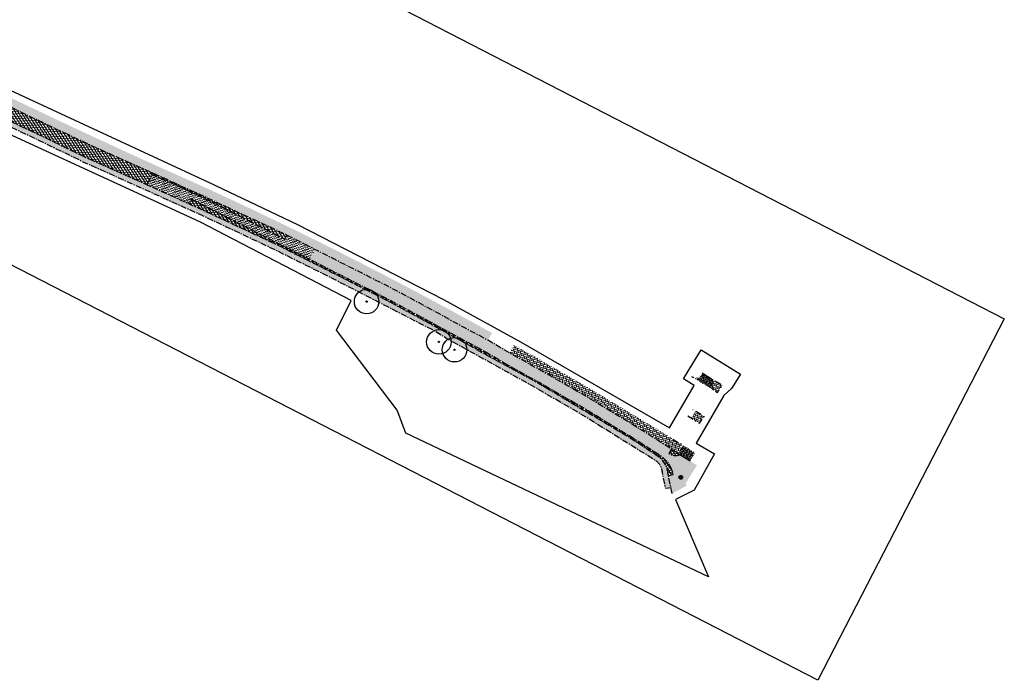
# Model space of a CAD drawing. Header units: metres. Extents: x 152057 to 155740, y 463538 to 465228.
# Tile 62 of 65: x 153891 to 154132, y 463653 to 463814. Entities that reach past the tile are written whole.
import ezdxf

# ---------------------------------------------------------------- set-up
doc = ezdxf.new("R2010")
doc.units = ezdxf.units.M
doc.linetypes.add('CENTER__G5', pattern=[2.4, 1.5, -0.3, 0.3, -0.3])
doc.linetypes.add('DASHDOT__G5', pattern=[3, 1.5, -0.75, 0, -0.75])
doc.layers.add('-DR-alg-kader', color=3, linetype='Continuous', plot=False)
for name, color, linetype in [('-DR-alg-projectgrens 1-500', 3, 'PROJECTGRENS_1-500'), ('-DR-v-gr-boom', 10, 'Continuous'), ('-DR-v-rio-inspectieput opnieuw stellen', 1, 'Continuous'), ('-DR-v-vh-asfalt zagen', 10, 'CENTER__G5'), ('-DR-v-vh-band 10x20', 5, 'CENTER__G5'), ('-DR-v-vh-band 10x20 gazon', 4, 'CENTER__G5'), ('-DR-v-vh-band 13-15x25', 5, 'DASHDOT__G5'), ('-DR-v-vh-scheiding verhardingen', 1, 'Continuous')]:
    doc.layers.add(name, color=color, linetype=linetype)
for name, color, linetype, lineweight in [('-DR-v-gr-begroeiing', 84, 'Continuous', 9), ('-DR-v-vh-arc-asfalt frezen', 252, 'Continuous', 9), ('-DR-v-vh-arc-asfalt opbreken', 252, 'Continuous', 9), ('-DR-v-vh-arc-BSS keiformaat', 252, 'Continuous', 9), ('-DR-v-vh-arc-tegels', 252, 'Continuous', 9)]:
    doc.layers.add(name, color=color, linetype=linetype, lineweight=lineweight)
doc.styles.add('18_200', font='romans.shx', dxfattribs={"width": 0.8, "height": 0.36})
doc.linetypes.add('PROJECTGRENS_1-500', pattern='A,0.8,-0.32,[133,ltypeshp.shx,S=0.32,R=0,X=-0.32,Y=0],-0.32,3.18', length=4.62)
pattern_1 = [(17.73883348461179, (153265.3658600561, 463978.6637175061), (-0.1451032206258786, 0.4536067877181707), []), (107.7388334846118, (153265.3658600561, 463978.6637175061), (-0.7438132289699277, 0.7621103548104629), [1.190625, -0.714375])]
pattern_2 = [(122.7388334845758, (502880.5632600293, 805672.0225700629), (-0.504686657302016, -0.324486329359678), []), (182.7388334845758, (502880.5632600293, 805672.0225700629), (0.02867007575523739, -0.599314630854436), [])]
pattern_3 = [(332.7388334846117, (153265.3658600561, 463978.6637175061), (0.5261621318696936, 0.1683127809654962), [0.390625, -0.390625]), (62.73883348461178, (153265.7130975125, 463978.4847928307), (-0.1683127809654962, 0.5261621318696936), [0.3906249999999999, -0.3906249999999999])]
pattern_4 = [(107.7388334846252, (154019.3482977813, 463687.4405745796), (-0.4716916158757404, 0.4324724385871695), [0.7937500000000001, -0.15875, 0, -0.15875])]
pattern_5 = [(17.73883348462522, (154019.3482977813, 463687.4405745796), (-0.1451032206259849, 0.4536067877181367), []), (107.7388334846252, (154019.3482977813, 463687.4405745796), (-0.7438132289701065, 0.7621103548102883), [1.190625, -0.714375])]

# ---------------------------------------------------------------- blocks, each defined once
blk = doc.blocks.new('*U45')
at = {"ltscale": 0.1}
h = blk.add_hatch(color=256, dxfattribs=at)
edge = h.paths.add_edge_path()
edge.add_arc((-0.001990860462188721, 0.003386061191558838), 0.15, 0, 360)
blk.add_circle((-0.001990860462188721, 0.003386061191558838), 3)
blk.add_circle((-0.001990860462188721, 0.003386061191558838), 0.15, dxfattribs=at)
blk = doc.blocks.new('put')
at = {"color": 0, "ltscale": 0.5}
for p, q in [((-0.3002420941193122, 0.000272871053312), (-0.0004896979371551, 4.450557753e-07)), ((-0.2989377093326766, 0.0277036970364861), (-0.0278967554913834, 0.0274573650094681)), ((-0.2950869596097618, 0.0551322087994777), (-0.0553038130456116, 0.0549142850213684)), ((-0.2885885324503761, 0.0825583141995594), (-0.0827108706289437, 0.0823712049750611)), ((-0.2792582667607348, 0.1099818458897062), (-0.1101179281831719, 0.1098281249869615)), ((-0.2667998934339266, 0.1374025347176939), (-0.1375249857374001, 0.1372850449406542)), ((-0.2667998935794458, 0.1374025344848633), (-0.1375240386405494, 0.1372850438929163)), ((-0.2507483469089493, 0.1648199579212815), (-0.1649320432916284, 0.1647419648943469)), ((-0.2303546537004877, 0.1922334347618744), (-0.1923391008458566, 0.1921988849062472)), ((0, 0), (0.2997574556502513, -0.0002724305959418)), ((0.0274569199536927, 0.0274070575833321), (0.2985029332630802, 0.0271607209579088)), ((0.0549138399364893, 0.0548141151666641), (0.2947020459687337, 0.0545961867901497)), ((0.08237075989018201, 0.0822211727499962), (0.2882534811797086, 0.0820340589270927)), ((0.1098276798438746, 0.1096282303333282), (0.2789730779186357, 0.1094745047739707)), ((0.1372887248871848, 0.1370352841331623), (0.2665645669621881, 0.1369177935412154)), ((0.1647415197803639, 0.1644423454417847), (0.2505628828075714, 0.1643643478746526)), ((0.1921984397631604, 0.1918494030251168), (0.2302190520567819, 0.1918148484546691)), ((-0.2990328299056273, -0.0271602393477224), (-0.0274569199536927, -0.0274070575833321)), ((-0.2952783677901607, -0.0545956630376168), (-0.0549138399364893, -0.0548141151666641)), ((-0.2888787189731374, -0.0820334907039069), (-0.08237075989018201, -0.0822211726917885)), ((-0.2796514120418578, -0.1094738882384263), (-0.1098276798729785, -0.1096282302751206)), ((-0.2673025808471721, -0.136917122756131), (-0.1372845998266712, -0.1370352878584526)), ((-0.2513709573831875, -0.1643636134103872), (-0.1647415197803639, -0.1644423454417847)), ((-0.231114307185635, -0.1918140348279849), (-0.1921984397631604, -0.1918494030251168)), ((0.0269173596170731, -0.0274564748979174), (0.2984983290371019, -0.0277032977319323)), ((0.0543244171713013, -0.0549133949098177), (0.2946940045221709, -0.0551318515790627)), ((0.0817314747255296, -0.0823703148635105), (0.288244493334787, -0.0825580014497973)), ((0.1091385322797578, -0.1098272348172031), (0.2789673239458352, -0.1099815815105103)), ((0.1365455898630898, -0.1372841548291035), (0.266568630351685, -0.1374023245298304)), ((0.1639526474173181, -0.1647410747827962), (0.2505871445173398, -0.1648198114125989)), ((0.1913597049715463, -0.1921979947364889), (0.2302806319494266, -0.192233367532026))]:
    blk.add_line(p, q, dxfattribs=at)
at = {"ltscale": 0.5}
for p, q in [((0.2120822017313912, 0.2116929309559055), (-0.212567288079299, -0.2121853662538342)), ((-0.2121816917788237, 0.2120785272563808), (0.2116966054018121, -0.2125709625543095))]:
    blk.add_line(p, q, dxfattribs=at)
blk.add_ellipse((-0.0002425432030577, -0.0002462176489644), major_axis=(-0.2121320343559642, 0.2121320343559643), ratio=0.9999999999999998, start_param=3.926990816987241, end_param=10.21017612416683, dxfattribs=at)
at = {"style": '18_200', "width": 0.8}
blk.add_attdef('HOOGTE', (0.402437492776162, 0.2611308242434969), '', height=0.25, dxfattribs=at)

msp = doc.modelspace()

# ---------------------------------------------------------------- hatches: boundary and pattern name
at = {"layer": '-DR-v-gr-begroeiing'}
h = msp.add_hatch(dxfattribs=at)
h.set_pattern_fill('ANSI38', color=256, scale=0.15)
h.set_pattern_definition(pattern_1)
edge = h.paths.add_edge_path()
edge.add_arc((153522.0064837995, 462868.5205823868), 995.3375045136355, 60.83959183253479, 62.2688015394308)
edge.add_arc((153525.1804419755, 462875.7766724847), 987.4380897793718, 62.23589951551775, 64.55845480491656)
edge.add_arc((153596.7612274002, 463028.3771237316), 818.8863357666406, 64.4943317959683, 65.87335874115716)
edge.add_arc((154378.5777743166, 464785.5629325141), 1104.380604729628, 245.0470818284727, 246.1191638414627, ccw=False)
edge.add_arc((154460.1426651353, 464975.4815451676), 1310.995795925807, 244.41627875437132, 245.3167545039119, ccw=False)
edge.add_line((153894.016, 463793.022), (153876.1946823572, 463801.4367238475))
edge.add_line((153876.1946823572, 463801.4367238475), (153875.5658420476, 463801.692357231))
edge.add_line((153875.5658420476, 463801.692357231), (153875.4429689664, 463801.639955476))
edge.add_line((153875.4429689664, 463801.639955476), (153874.5740018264, 463799.6770913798))
edge.add_line((153874.5740018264, 463799.6770913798), (153876.0997719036, 463799.1508419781))
edge.add_line((153876.0997719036, 463799.1508419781), (153879.6962608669, 463797.7567762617))
edge.add_line((153879.6962608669, 463797.7567762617), (153885.549250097, 463794.9684466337))
edge.add_line((153885.549250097, 463794.9684466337), (153898.2999141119, 463788.8536077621))
edge.add_line((153898.2999141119, 463788.8536077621), (153908.7171688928, 463783.9384312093))
edge.add_line((153908.7171688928, 463783.9384312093), (153915.3021776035, 463780.9353393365))
edge.add_line((153915.3021776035, 463780.9353393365), (153925.2091642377, 463776.5233452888))
edge.add_line((153925.2091642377, 463776.5233452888), (153937.8787286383, 463770.7476321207))
edge.add_line((153937.8787286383, 463770.7476321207), (153956.5285982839, 463762.0548284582))
edge.add_line((153956.5285982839, 463762.0548284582), (153968.8975289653, 463755.7653382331))
edge.add_line((153968.8975289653, 463755.7653382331), (153982.2135173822, 463749.0173305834))
edge.add_line((153982.2135173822, 463749.0173305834), (153994.0690850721, 463742.6524151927))
edge.add_line((153994.0690850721, 463742.6524151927), (153997.8310410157, 463740.5504398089))
edge.add_line((153997.8310410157, 463740.5504398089), (154006.0875237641, 463736.1231361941))
edge.add_line((154006.0875237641, 463736.1231361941), (154006.991, 463737.708))
h = msp.add_hatch(dxfattribs=at)
h.set_pattern_fill('ANSI38', color=256, scale=0.15)
h.set_pattern_definition(pattern_1)
edge = h.paths.add_edge_path()
edge.add_arc((153594.8600587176, 462987.5003382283), 855.9520341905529, 59.03427214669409, 60.7693341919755)
edge.add_line((154012.8443713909, 463734.4561596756), (154012.3587367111, 463734.6627898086))
edge.add_line((154012.3587367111, 463734.6627898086), (154011.4267665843, 463732.9761264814))
edge.add_line((154011.4267665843, 463732.9761264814), (154011.4296636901, 463732.9744152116))
edge.add_line((154011.4296636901, 463732.9744152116), (154019.9856087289, 463728.1920048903))
edge.add_line((154019.9856087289, 463728.1920048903), (154030.6537645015, 463722.0631919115))
edge.add_line((154030.6537645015, 463722.0631919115), (154042.4734418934, 463714.8799570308))
edge.add_line((154042.4734418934, 463714.8799570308), (154050.1897797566, 463709.9938434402))
edge.add_line((154050.1897797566, 463709.9938434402), (154052.3976624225, 463708.5295901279))
edge.add_line((154052.3976624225, 463708.5295901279), (154053.5334520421, 463710.3855945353))
edge.add_line((154053.5334520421, 463710.3855945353), (154035.2690000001, 463721.458))
h = msp.add_hatch(dxfattribs=at)
h.set_pattern_fill('ANSI38', color=256, scale=0.15)
h.set_pattern_definition(pattern_5)
edge = h.paths.add_edge_path()
edge.add_arc((154063.3181224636, 463725.4000997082), 2.578311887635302, 158.4122132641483, 242.1270833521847)
edge.add_line((154062.1127306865, 463723.1209062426), (154063.2669999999, 463724.9889999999))
edge.add_line((154063.2669999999, 463724.9889999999), (154060.9206664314, 463726.3487285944))
h = msp.add_hatch(dxfattribs=at)
h.set_pattern_fill('ANSI38', color=256, scale=0.15)
h.set_pattern_definition(pattern_5)
h.paths.add_polyline_path([(154055.7308865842, 463716.9260575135), (154056.7776055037, 463718.5834170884), (154058.8240000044, 463717.2909999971), (154057.758, 463715.659)])
at = {"layer": '-DR-v-vh-arc-asfalt frezen'}
h = msp.add_hatch(dxfattribs=at)
h.set_pattern_fill('AVH-ASFALT_FREESVAK', color=256, scale=0.25, pattern_type=2)
h.set_pattern_definition(pattern_3)
edge = h.paths.add_edge_path()
edge.add_line((153923.7405072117, 463776.5423128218), (153922.5948015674, 463773.966899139))
edge.add_line((153922.5948015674, 463773.966899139), (153923.0349999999, 463773.7689999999))
edge.add_line((153923.0349999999, 463773.7689999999), (153932.9580940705, 463769.2569107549))
edge.add_line((153932.9580940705, 463769.2569107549), (153934.1491922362, 463771.8673300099))
edge.add_arc((153559.3833897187, 462950.5279181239), 902.7999979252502, 65.4734425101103, 66.01749975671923)
edge.add_line((153926.3333114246, 463775.3888707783), (153923.7405072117, 463776.5423128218))
h = msp.add_hatch(dxfattribs=at)
h.set_pattern_fill('AVH-ASFALT_FREESVAK', color=256, scale=0.25, pattern_type=2)
h.set_pattern_definition(pattern_3)
edge = h.paths.add_edge_path()
edge.add_line((153963.6801826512, 463758.1939406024), (153956.808977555, 463761.6878867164))
edge.add_line((153956.808977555, 463761.6878867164), (153956.2721302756, 463760.6357650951))
edge.add_line((153956.2721302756, 463760.6357650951), (153936.2289477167, 463770.8628413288))
edge.add_arc((153912.2311213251, 463723.8315291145), 52.80000000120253, 62.96695623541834, 65.47344251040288)
edge.add_line((153934.1491922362, 463771.8673300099), (153933.4850082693, 463770.4116996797))
edge.add_arc((153912.231121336, 463723.8315291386), 51.1999999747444, 62.966956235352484, 65.47344251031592, ccw=False)
edge.add_line((153935.5017408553, 463769.4376500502), (153962.4013278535, 463755.7120789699))
edge.add_line((153962.4013278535, 463755.7120789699), (153963.6801826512, 463758.1939406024))
h = msp.add_hatch(dxfattribs=at)
h.set_pattern_fill('AVH-ASFALT_FREESVAK', color=256, scale=0.25, pattern_type=2)
h.set_pattern_definition(pattern_3)
edge = h.paths.add_edge_path()
edge.add_arc((154051.9664111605, 463710.9501598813), 3.19999999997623, 237.092415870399, 288.6718415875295)
edge.add_line((154052.9908829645, 463707.9185831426), (154055.448, 463706.399))
edge.add_line((154055.448, 463706.399), (154057.114, 463705.361))
edge.add_line((154057.114, 463705.361), (154054.37, 463700.928))
edge.add_line((154054.37, 463700.928), (154054.619, 463700.367))
edge.add_line((154054.619, 463700.367), (154051.1, 463698.431))
edge.add_line((154051.1, 463698.431), (154050.1417916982, 463702.8591927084))
edge.add_line((154050.1417916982, 463702.8591927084), (154051.3167180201, 463703.1032175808))
edge.add_arc((154044.2671600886, 463701.6390683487), 7.200000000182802, 11.73316422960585, 57.09241587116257)
edge.add_line((154048.1788162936, 463707.6838136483), (154042.6376570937, 463711.2695908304))
edge.add_line((154042.6376570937, 463711.2695908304), (154029.1272969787, 463719.4803132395))
edge.add_line((154029.1272969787, 463719.4803132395), (154018.5064777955, 463725.5819315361))
edge.add_line((154018.5064777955, 463725.5819315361), (154009.934708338, 463730.3731870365))
edge.add_line((154009.934708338, 463730.3731870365), (154004.73979826, 463733.4417295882))
edge.add_line((154004.73979826, 463733.4417295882), (153996.3904257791, 463737.9188426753))
edge.add_line((153996.3904257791, 463737.9188426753), (153992.627808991, 463740.0211873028))
edge.add_line((153992.627808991, 463740.0211873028), (153980.8257566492, 463746.3573718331))
edge.add_line((153980.8257566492, 463746.3573718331), (153967.5404053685, 463753.0898538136))
edge.add_line((153967.5404053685, 463753.0898538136), (153962.4013278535, 463755.7120789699))
edge.add_line((153962.4013278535, 463755.7120789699), (153963.6801826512, 463758.1939406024))
edge.add_line((153963.6801826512, 463758.1939406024), (153968.807, 463755.5869999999))
edge.add_line((153968.807, 463755.5869999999), (153982.121, 463748.84))
edge.add_line((153982.121, 463748.84), (153993.973, 463742.477))
edge.add_line((153993.973, 463742.477), (153997.735, 463740.375))
edge.add_line((153997.735, 463740.375), (154006.114, 463735.882))
edge.add_line((154006.114, 463735.882), (154011.33, 463732.801))
edge.add_line((154011.33, 463732.801), (154019.887, 463728.018))
edge.add_line((154019.887, 463728.018), (154030.552, 463721.8909999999))
edge.add_line((154030.552, 463721.8909999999), (154042.368, 463714.71))
edge.add_line((154042.368, 463714.71), (154050.081, 463709.8259999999))
edge.add_line((154050.081, 463709.8259999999), (154050.8912280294, 463709.2886620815))
edge.add_line((154050.8912280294, 463709.2886620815), (154050.2278972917, 463708.2636064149))
at = {"layer": '-DR-v-vh-arc-asfalt opbreken'}
h = msp.add_hatch(dxfattribs=at)
h.set_pattern_fill('AVH-ASFALT_LAAG1-D', color=256, scale=20, angle=-270, pattern_type=2)
h.set_pattern_definition(pattern_2)
edge = h.paths.add_edge_path()
edge.add_line((153923.8950245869, 463776.8896499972), (153915.2199999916, 463780.7530000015))
edge.add_line((153915.2199999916, 463780.7530000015), (153908.6329999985, 463783.7570000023))
edge.add_line((153908.6329999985, 463783.7570000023), (153898.2139999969, 463788.6730000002))
edge.add_line((153898.2139999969, 463788.6730000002), (153885.4629999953, 463794.7879999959))
edge.add_line((153885.4629999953, 463794.7879999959), (153879.6169999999, 463797.5730000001))
edge.add_line((153879.6169999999, 463797.5730000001), (153876.0310000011, 463798.963))
edge.add_line((153876.0310000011, 463798.963), (153874.3030000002, 463799.5589999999))
edge.add_line((153874.3030000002, 463799.5589999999), (153871.4135590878, 463800.935270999))
edge.add_line((153871.4135590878, 463800.935270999), (153871.791711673, 463800.3899240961))
edge.add_line((153871.791711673, 463800.3899240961), (153871.12875212, 463798.853884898))
edge.add_line((153871.12875212, 463798.853884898), (153870.3201222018, 463799.2028922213))
edge.add_arc((153866.6744408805, 463790.756058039), 9.200000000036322, 66.65481389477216, 89.37173750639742)
edge.add_line((153866.7753191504, 463799.9555049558), (153866.2878103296, 463799.9608508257))
edge.add_arc((153866.3843025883, 463808.7603217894), 8.79999999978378, 240.6161553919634, 269.3717375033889, ccw=False)
edge.add_line((153862.0665114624, 463801.0924224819), (153863.6617447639, 463803.1344726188))
edge.add_arc((153866.3843025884, 463808.760321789), 6.249999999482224, 244.1759321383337, 269.3717375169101)
edge.add_line((153866.3157711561, 463802.5106975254), (153866.8367413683, 463802.5049847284))
edge.add_arc((153866.8586714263, 463804.5048644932), 2.000000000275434, 269.3717375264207, 333.8409699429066)
edge.add_line((153868.6538191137, 463803.623136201), (153869.1075317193, 463804.5468687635))
edge.add_arc((153868.6587447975, 463804.7673008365), 0.49999999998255, 333.8409699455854, 435.6454358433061)
edge.add_arc((153866.7964777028, 463797.4902971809), 8.011512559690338, 75.64543585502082, 76.73324408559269)
edge.add_arc((153868.564568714, 463805.0372063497), 0.2604957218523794, -66.12558628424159, 74.3134736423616, ccw=False)
edge.add_arc((153865.1530941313, 463808.72147072), 5.268244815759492, 251.5681218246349, 311.8795537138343, ccw=False)
edge.add_line((153863.4873966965, 463803.7234855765), (153861.4722653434, 463801.1439260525))
edge.add_line((153861.4722653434, 463801.1439260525), (153863.794, 463799.967))
edge.add_line((153863.794, 463799.967), (153866.467, 463799.201))
edge.add_line((153866.467, 463799.201), (153868.983, 463798.473))
edge.add_line((153868.983, 463798.473), (153873.742, 463796.4190000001))
edge.add_line((153873.742, 463796.4190000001), (153878.4500000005, 463794.7109999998))
edge.add_line((153878.4500000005, 463794.7109999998), (153884.4340000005, 463791.6879999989))
edge.add_line((153884.4340000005, 463791.6879999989), (153896.692000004, 463785.9859999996))
edge.add_line((153896.692000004, 463785.9859999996), (153907.243000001, 463780.8109999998))
edge.add_line((153907.243000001, 463780.8109999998), (153913.4280000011, 463778.0879999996))
edge.add_line((153913.4280000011, 463778.0879999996), (153922.5948015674, 463773.9668991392))
edge.add_line((153922.5948015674, 463773.9668991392), (153923.8950245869, 463776.8896499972))
h = msp.add_hatch(dxfattribs=at)
h.set_pattern_fill('AVH-ASFALT_LAAG1-D', color=256, scale=20, angle=-270, pattern_type=2)
h.set_pattern_definition(pattern_2)
edge = h.paths.add_edge_path()
edge.add_line((153923.895024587, 463776.8896499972), (153923.7405072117, 463776.5423128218))
edge.add_line((153923.7405072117, 463776.5423128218), (153926.3333114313, 463775.3888707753))
edge.add_arc((153559.383388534, 462950.527915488), 902.8000008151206, 65.4734425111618, 66.01749975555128, ccw=False)
edge.add_arc((153912.2311212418, 463723.8315289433), 52.80000019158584, 62.96695623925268, 65.47344250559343, ccw=False)
edge.add_line((153936.2289477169, 463770.8628413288), (153956.2721302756, 463760.6357650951))
edge.add_line((153956.2721302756, 463760.6357650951), (153956.808977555, 463761.6878867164))
edge.add_line((153956.808977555, 463761.6878867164), (153956.441, 463761.875))
edge.add_line((153956.441, 463761.875), (153937.795, 463770.566))
edge.add_line((153937.795, 463770.566), (153925.127, 463776.341))
edge.add_line((153925.127, 463776.341), (153923.895024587, 463776.8896499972))
h = msp.add_hatch(dxfattribs=at)
h.set_pattern_fill('AVH-ASFALT_LAAG1-D', color=256, scale=20, angle=-270, pattern_type=2)
h.set_pattern_definition(pattern_2)
edge = h.paths.add_edge_path()
edge.add_line((154050.1417916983, 463702.8591927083), (154051.3167180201, 463703.1032175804))
edge.add_arc((154044.2671600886, 463701.6390683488), 7.200000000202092, 11.73316422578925, 57.09241587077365)
edge.add_line((154048.1788162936, 463707.6838136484), (154042.6376570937, 463711.2695908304))
edge.add_line((154042.6376570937, 463711.2695908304), (154029.1272969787, 463719.4803132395))
edge.add_line((154029.1272969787, 463719.4803132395), (154018.5064777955, 463725.5819315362))
edge.add_line((154018.5064777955, 463725.5819315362), (154009.934708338, 463730.3731870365))
edge.add_line((154009.934708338, 463730.3731870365), (154004.7397982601, 463733.4417295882))
edge.add_line((154004.7397982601, 463733.4417295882), (153996.3904257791, 463737.9188426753))
edge.add_line((153996.3904257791, 463737.9188426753), (153992.627808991, 463740.0211873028))
edge.add_line((153992.627808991, 463740.0211873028), (153980.8257566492, 463746.3573718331))
edge.add_line((153980.8257566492, 463746.3573718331), (153967.5404053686, 463753.0898538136))
edge.add_line((153967.5404053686, 463753.0898538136), (153935.5017408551, 463769.4376500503))
edge.add_arc((153912.2311213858, 463723.8315292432), 51.19999985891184, 62.96695623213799, 65.47344251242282)
edge.add_line((153933.4850082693, 463770.4116996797), (153932.9580940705, 463769.256910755))
edge.add_line((153932.9580940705, 463769.256910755), (153936.635, 463767.585))
edge.add_line((153936.635, 463767.585), (153954.8040000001, 463759.098))
edge.add_line((153954.8040000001, 463759.098), (153967.746, 463752.552))
edge.add_line((153967.746, 463752.552), (153980.812, 463745.929))
edge.add_line((153980.812, 463745.929), (153992.835, 463739.411))
edge.add_line((153992.835, 463739.411), (153996.316, 463737.53))
edge.add_line((153996.316, 463737.53), (154006.942, 463731.601))
edge.add_line((154006.942, 463731.601), (154018.383, 463725.38))
edge.add_line((154018.383, 463725.38), (154029.1339999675, 463718.9480000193))
edge.add_line((154029.1339999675, 463718.9480000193), (154040.7599999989, 463712.0160000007))
edge.add_line((154040.7599999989, 463712.0160000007), (154047.885, 463707.339))
edge.add_arc((154044.6309955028, 463703.034190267), 5.39628873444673, 5.090517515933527, 52.914375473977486, ccw=False)
edge.add_line((154050.006, 463703.513), (154050.1417916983, 463702.8591927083))
h = msp.add_hatch(dxfattribs=at)
h.set_pattern_fill('AVH-ASFALT_LAAG1-D', color=256, scale=20, angle=-270, pattern_type=2)
h.set_pattern_definition([(122.7388334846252, (154019.3482977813, 463687.4405745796), (-0.5046866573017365, -0.3244863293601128), []), (182.7388334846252, (154019.3482977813, 463687.4405745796), (0.02867007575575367, -0.5993146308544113), [])])
edge = h.paths.add_edge_path()
edge.add_line((154050.8912280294, 463709.2886620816), (154050.2278972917, 463708.2636064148))
edge.add_arc((154051.9664111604, 463710.9501598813), 3.199999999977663, 237.0924158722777, 288.6718415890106)
edge.add_line((154052.9908829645, 463707.9185831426), (154052.4903806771, 463708.2281145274))
edge.add_line((154052.4903806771, 463708.2281145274), (154050.8912280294, 463709.2886620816))
at = {"layer": '-DR-v-vh-arc-BSS keiformaat'}
h = msp.add_hatch(dxfattribs=at)
h.set_pattern_fill('ANSI36', color=256, scale=0.1, angle=-270)
h.set_pattern_definition(pattern_4)
edge = h.paths.add_edge_path()
edge.add_line((154055.8590000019, 463726.9849999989), (154061.4821911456, 463723.51050791))
edge.add_line((154061.4821911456, 463723.51050791), (154061.529597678, 463723.5609570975))
edge.add_arc((154063.2775483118, 463725.4031508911), 2.539489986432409, 158.1394130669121, 226.5036987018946, ccw=False)
edge.add_line((154060.9206664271, 463726.3487285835), (154058.665, 463727.832))
edge.add_line((154058.665, 463727.832), (154058.332, 463727.317))
edge.add_arc((154056.8877541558, 463728.6984562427), 1.998566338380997, 239.01951701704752, 316.27295344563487, ccw=False)
h = msp.add_hatch(dxfattribs=at)
h.set_pattern_fill('ANSI36', color=256, scale=0.1, angle=-270)
h.set_pattern_definition(pattern_4)
h.paths.add_polyline_path([(154055.448, 463706.399), (154056.652, 463708.385), (154053.8433838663, 463710.1402669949), (154052.4903806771, 463708.2281145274)])
at = {"layer": '-DR-v-vh-arc-tegels'}
h = msp.add_hatch(dxfattribs=at)
h.set_pattern_fill('ANSI35', color=256, scale=0.15)
h.set_pattern_definition([(17.73883348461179, (153265.3658600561, 463978.6637175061), (-0.2902064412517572, 0.9072135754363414), []), (17.73883348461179, (153265.9645703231, 463978.3552138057), (-0.2902064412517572, 0.9072135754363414), [1.190625, -0.238125, 0, -0.238125])])
edge = h.paths.add_edge_path()
edge.add_line((154018.383, 463725.38), (154006.942, 463731.601))
edge.add_line((154006.942, 463731.601), (153996.316, 463737.53))
edge.add_line((153996.316, 463737.53), (153992.835, 463739.411))
edge.add_line((153992.835, 463739.411), (153980.812, 463745.929))
edge.add_line((153980.812, 463745.929), (153967.746, 463752.552))
edge.add_line((153967.746, 463752.552), (153954.804, 463759.098))
edge.add_line((153954.804, 463759.098), (153936.635, 463767.585))
edge.add_line((153936.635, 463767.585), (153923.035, 463773.769))
edge.add_line((153923.035, 463773.769), (153913.428, 463778.088))
edge.add_line((153913.428, 463778.088), (153907.243, 463780.8109999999))
edge.add_line((153907.243, 463780.8109999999), (153896.692, 463785.986))
edge.add_line((153896.692, 463785.986), (153884.434, 463791.688))
edge.add_line((153884.434, 463791.688), (153878.45, 463794.711))
edge.add_line((153878.45, 463794.711), (153873.742, 463796.419))
edge.add_line((153873.742, 463796.419), (153873.3272464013, 463795.440251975))
edge.add_line((153873.3272464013, 463795.440251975), (153877.231, 463793.786))
edge.add_line((153877.231, 463793.786), (153884.168, 463790.51))
edge.add_line((153884.168, 463790.51), (153896.14, 463784.8589999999))
edge.add_line((153896.14, 463784.8589999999), (153907.03, 463779.563))
edge.add_line((153907.03, 463779.563), (153922.3755746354, 463772.6510953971))
edge.add_line((153922.3755746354, 463772.6510953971), (153936.0710934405, 463766.4641478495))
edge.add_line((153936.0710934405, 463766.4641478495), (153954.07, 463757.987))
edge.add_line((153954.07, 463757.987), (153967.349, 463751.3799999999))
edge.add_line((153967.349, 463751.3799999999), (153980.064, 463744.821))
edge.add_line((153980.064, 463744.821), (153993.074, 463738.167))
edge.add_line((153993.074, 463738.167), (153995.933, 463736.328))
edge.add_line((153995.933, 463736.328), (154005.063, 463731.3039999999))
edge.add_line((154005.063, 463731.3039999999), (154007.803, 463729.794))
edge.add_line((154007.803, 463729.794), (154017.515, 463724.382))
edge.add_line((154017.515, 463724.382), (154028.575, 463717.976))
edge.add_line((154028.575, 463717.976), (154039.912, 463710.9189999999))
edge.add_line((154039.912, 463710.9189999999), (154047.211, 463706.3689999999))
edge.add_arc((154044.7603975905, 463703.3267065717), 3.90653317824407, 2.219523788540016, 51.14815574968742, ccw=False)
edge.add_line((154048.664, 463703.478), (154049.484, 463699.67))
edge.add_line((154049.484, 463699.67), (154050.7776494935, 463699.7976766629))
edge.add_line((154050.7776494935, 463699.7976766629), (154050.006, 463703.513))
edge.add_arc((154044.6309955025, 463703.0341902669), 5.396288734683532, 5.09051751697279, 52.91437547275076)
edge.add_line((154047.885, 463707.339), (154040.76, 463712.0159999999))
edge.add_line((154040.76, 463712.0159999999), (154029.134, 463718.9479999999))
edge.add_line((154029.134, 463718.9479999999), (154018.383, 463725.38))

# ---------------------------------------------------------------- linework, layer by layer
at = {"layer": '-DR-alg-kader'}
msp.add_lwpolyline([(154086.7099577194, 463652.7304276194), (153660.4690444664, 463872.3640404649), (153706.0447368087, 463960.8123634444), (154132.2856500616, 463741.1787505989)], close=True, dxfattribs=at)
at = {"layer": '-DR-alg-projectgrens 1-500', "flags": 128}
msp.add_lwpolyline([(152877.706645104, 464076.4434349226), (152906.2492034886, 464079.6061360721), (152930.6803876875, 464081.6383140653), (152941.2223367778, 464082.4338940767), (152942.7717158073, 464081.1764585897), (152971.7402047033, 464083.3286589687, 0.342855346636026), (152979.3888824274, 464090.2392996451), (152980.9862359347, 464099.249747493), (152988.4203223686, 464097.9318480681), (152987.9335306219, 464095.1859238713), (153019.5858828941, 464091.8286668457, -0.1186970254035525), (153016.4517935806, 464101.6404958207), (153016.1864530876, 464105.27444543), (153022.9304224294, 464105.7048167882), (153023.1912559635, 464102.1325918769, 0.1004424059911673), (153024.8265199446, 464096.2944404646), (153028.2077944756, 464091.4587020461, 0.09518826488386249), (153031.4830929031, 464088.2777545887), (153034.398681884, 464086.3634635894, 0.1236645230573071), (153043.1873450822, 464083.3049202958), (153077.7593281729, 464080.22609248), (153090.0325303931, 464077.3256021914), (153105.7370416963, 464074.2000628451), (153139.0722904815, 464069.1884082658), (153190.9938920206, 464059.082407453), (153197.3451861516, 464057.6405184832), (153196.935937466, 464056.375341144), (153233.2128316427, 464046.6791584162), (153241.6129573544, 464046.3341116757, -0.02169002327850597), (153245.7174522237, 464045.9867576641), (153246.0514625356, 464047.2560449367), (153260.8720105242, 464043.3651558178), (153260.6278963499, 464042.5467247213), (153270.7480441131, 464039.8724752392), (153281.1154799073, 464037.089652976), (153287.2631329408, 464035.6056678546), (153334.587966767, 464023.4818034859), (153336.6676094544, 464022.9112940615), (153337.8094259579, 464022.622876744), (153349.261336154, 464019.7053329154), (153359.9169936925, 464016.8094259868), (153371.2663868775, 464013.9233603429), (153434.6802902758, 463997.3555882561), (153441.0296959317, 464001.1331168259), (153452.4133553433, 463998.1484649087), (153454.7727597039, 463994.1826933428), (153454.2648992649, 463992.2388343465), (153484.5439267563, 463984.328013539), (153488.726740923, 463994.719630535), (153490.1799528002, 463998.1692355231), (153498.752318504, 464019.3320714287), (153506.3087806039, 464025.1224937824), (153511.0612408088, 464018.9205652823), (153507.5063160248, 464016.1964709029, 0.1338115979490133), (153504.1015077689, 464011.7261107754), (153497.4015256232, 463995.1856798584), (153495.9516377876, 463991.7439654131), (153493.7930224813, 463986.3811874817), (153495.9279796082, 463985.5677231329), (153494.6368078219, 463982.8456030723), (153500.4811823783, 463981.0118616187), (153504.701397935, 463990.3997949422), (153505.7593740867, 463990.095255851, -0.02807528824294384), (153506.9405326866, 463993.6305538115), (153511.4484990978, 464004.9637278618, 0.04528067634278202), (153515.3915965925, 464018.2704507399), (153521.7582144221, 464017.1274433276, -0.03401614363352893), (153518.8054064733, 464006.2052663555), (153517.3241729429, 464001.6793986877), (153512.7675004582, 463990.2237759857, 0.08949013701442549), (153511.0030748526, 463981.5229611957), (153510.8992966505, 463976.7126222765, 0.3436135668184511), (153511.1931006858, 463976.3183236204), (153557.1466330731, 463963.6759350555), (153587.9108573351, 463955.4175184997, -0.02128425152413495), (153693.7068401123, 463922.1312519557), (153723.3956488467, 463910.984381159), (153733.0827201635, 463907.309457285), (153743.4536273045, 463903.3298182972), (153750.0465522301, 463900.6119022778), (153754.820777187, 463898.6850581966), (153787.293033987, 463885.9911118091), (153839.5472973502, 463866.643375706), (153847.2165598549, 463865.1235938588), (153850.4942581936, 463866.2110339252), (153852.7758944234, 463867.9720395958), (153869.0712926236, 463894.4618309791), (153870.0799455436, 463899.95915637), (153913.6994950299, 463968.6658241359), (153911.4347349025, 463970.0564111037), (153914.6492963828, 463976.0066248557), (153916.8148530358, 463974.7900178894), (153920.975698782, 463981.2601311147), (153924.3782062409, 463979.0720227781), (153925.7051368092, 463979.3876664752), (153934.5741645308, 463993.586082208, -0.05165973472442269), (153949.3245574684, 464012.5300883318), (153950.4060801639, 464013.657104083, 0.01713651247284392), (153954.9099980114, 464018.6844865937), (153969.5425337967, 464036.1891904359), (153988.9116103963, 464059.5998258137, 0.3942505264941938), (153988.748262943, 464062.3246491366), (153986.0868916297, 464064.8533421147), (153992.7673758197, 464072.1718463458), (153999.5132165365, 464064.3445200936), (154000.4380710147, 464063.0968706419, -0.2499709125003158), (154001.5481921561, 464055.6505270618), (154000.863308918, 464053.7260877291), (153998.8320164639, 464051.0274402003), (153995.0853275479, 464053.8531911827), (153976.0163904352, 464030.8053225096), (153961.3701947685, 464013.2842775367, -0.01713651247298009), (153956.4812719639, 464007.8271431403), (153955.3997492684, 464006.7001273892, 0.05165973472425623), (153941.7154362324, 463989.1252932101), (153935.6346665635, 463979.3905964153), (153937.9515505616, 463977.9543338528), (153927.4705225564, 463961.0470310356), (153927.3018664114, 463957.0661684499), (153926.1305132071, 463952.9867512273), (153904.6968039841, 463925.181218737), (153861.1111270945, 463854.8689488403), (153869.6630002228, 463849.8369959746), (153870.9821236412, 463851.9594498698), (153875.6914930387, 463849.109667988), (153873.9100591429, 463846.2322148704, -0.0007539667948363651), (153877.5408403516, 463844.0518076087), (153878.933052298, 463846.8970165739), (153891.9274755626, 463838.7738646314), (153889.8253224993, 463835.3152719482, 0.4144915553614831), (153890.9675702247, 463830.6422416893), (153892.2526821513, 463829.8686220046), (153888.2742940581, 463823.2598527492), (153884.1075547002, 463813.9085045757), (153880.0444798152, 463805.5758876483), (153877.6306733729, 463802.6921358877), (153885.6858586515, 463798.7207995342), (153937.6143058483, 463774.6247613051), (153959.4164563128, 463764.2543216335), (153995.0944027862, 463745.9311732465), (154013.993628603, 463735.5322908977), (154050.4159738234, 463714.5022630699), (154056.4119918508, 463724.8868921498), (154053.7962939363, 463726.4897791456), (154058.1708208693, 463733.6284239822), (154067.7433502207, 463727.6810185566), (154065.5637786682, 463724.1400503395), (154063.7029406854, 463722.4098205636), (154056.9566240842, 463710.7257336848), (154061.3729713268, 463708.175763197), (154056.4723486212, 463699.2711177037), (154051.8651868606, 463696.9771842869), (154059.9773527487, 463678.0274344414), (153985.8892072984, 463713.2415161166), (153983.7662012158, 463718.8122350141), (153968.9566860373, 463738.3849087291), (153972.5758185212, 463745.6888115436), (153935.7046397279, 463764.8208488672), (153869.3099319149, 463795.3215700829), (153863.8930122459, 463793.5791791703), (153855.1820279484, 463796.8470698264), (153856.7590818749, 463799.1992675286), (153853.3703980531, 463801.286376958), (153852.2085423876, 463798.9949387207), (153842.6516944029, 463804.4397415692), (153840.8769880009, 463806.3693538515), (153840.9818543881, 463807.0485796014), (153773.4675892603, 463843.4161208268), (153762.1069470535, 463846.9341491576), (153689.4547910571, 463879.6010193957), (153681.7636817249, 463883.8979410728), (153680.9835972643, 463885.6500728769), (153668.3285351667, 463890.5401352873), (153597.1432056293, 463913.1088679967), (153593.5831653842, 463911.5055137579), (153515.8743613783, 463932.1311434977), (153512.6986489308, 463930.4245847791), (153501.3881492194, 463933.3553382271), (153497.4506086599, 463928.8627439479), (153493.7083904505, 463932.0913732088), (153476.4702446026, 463936.9532421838), (153475.3952252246, 463933.7680065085), (153467.038216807, 463935.8203192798), (153468.4366927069, 463942.1948855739), (153459.9462030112, 463947.5285776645), (153450.2188935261, 463951.0847456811), (153328.2242483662, 463984.9960030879), (153323.1607710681, 463986.2243367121), (153320.5505400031, 463988.6688705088), (153239.2728836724, 464007.6867160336), (153227.0964270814, 464007.4560105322), (153179.7532577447, 464017.517969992), (153164.9432870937, 464021.6715761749), (153159.1904697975, 464024.6260997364), (153132.6132557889, 464029.3871602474), (153109.2173613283, 464033.881354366), (153051.3923878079, 464036.0547119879), (153024.3830837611, 464032.1835664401), (153004.9403893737, 464033.5332338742), (152999.946965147, 464027.7777209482), (152987.0197312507, 464030.9069458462), (152972.3774583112, 464031.8120006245), (152972.4940959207, 464029.6312307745), (152967.8031160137, 464029.4458561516), (152966.7049804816, 464032.9415339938), (152914.4464966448, 464036.024902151), (152888.387911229, 464036.5568310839), (152883.1368597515, 464031.7951381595), (152878.309744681, 464036.0822030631), (152858.7561469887, 464036.5368471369), (152848.3626950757, 464035.8491490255), (152828.2328875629, 464033.9459401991), (152814.5238059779, 464032.0038618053), (152800.4039394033, 464029.5865071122), (152772.8755484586, 464024.6502509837), (152737.9155121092, 464016.8142603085), (152693.2109410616, 464004.4941815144), (152679.1227762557, 463999.4230573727), (152674.8170142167, 463997.9908467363), (152627.1253774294, 463980.047144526), (152586.3088736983, 463962.6030839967), (152553.3087879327, 463945.8539103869), (152534.8234612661, 463936.3006823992), (152515.0280717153, 463924.0769699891), (152509.8769254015, 463918.6796291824), (152508.7992824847, 463913.6914140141), (152502.234109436, 463912.6969625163), (152491.0537555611, 463903.3340642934), (152488.1795355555, 463896.0394673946), (152481.7216896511, 463892.2594651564), (152480.408838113, 463894.7316253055), (152453.5658761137, 463879.0207258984, 0.03755201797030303), (152440.8796901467, 463870.2556725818), (152430.3260935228, 463861.7271428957), (152410.6930936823, 463845.8614027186, -0.02345910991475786), (152406.3671775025, 463842.6889864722), (152398.6802331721, 463837.5882138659, 0.03391962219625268), (152389.7721062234, 463830.7645683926), (152287.2480054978, 463740.5756379), (152280.9996343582, 463747.3067286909), (152290.6019966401, 463755.7548895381), (152299.5174451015, 463763.6391704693), (152309.6960162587, 463772.5594233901), (152317.8293885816, 463779.6949953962), (152328.8660476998, 463789.4200515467), (152336.7337283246, 463796.3847688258), (152347.2688422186, 463805.675869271), (152354.7357902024, 463812.2838223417), (152366.3291996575, 463822.5266015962), (152374.7059061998, 463829.8204411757), (152385.9072870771, 463839.5408799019), (152390.9712219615, 463843.5274904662), (152396.3865767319, 463847.0850819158), (152400.2053968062, 463849.628639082), (152403.3968138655, 463851.8208421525), (152405.3655073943, 463853.3868704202), (152412.0298127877, 463858.7640822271), (152421.5061053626, 463866.4030630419), (152430.5903917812, 463873.8951960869), (152439.6634512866, 463880.9737555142), (152444.2541490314, 463884.0772927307), (152449.9361107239, 463887.6127355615), (152457.7951992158, 463892.1663277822), (152471.6062557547, 463900.0651440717, 0.3968836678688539), (152472.4054507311, 463902.6891375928), (152465.6496833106, 463916.3252018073), (152462.3068534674, 463921.7600621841), (152454.3582976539, 463929.7086179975), (152457.803257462, 463933.1535778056), (152448.4079582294, 463944.5101545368), (152439.8914804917, 463954.8045657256), (152437.1566161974, 463958.1103710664, 0.03199809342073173), (152428.8295671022, 463966.9572955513), (152419.3581361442, 463959.6290748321), (152407.2466793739, 463965.0727317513), (152409.1293876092, 463969.1209089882), (152407.7077506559, 463972.9277026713), (152405.5722874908, 463973.9385797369), (152410.2145561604, 463984.2243569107), (152395.7397401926, 463999.0643765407, 0.04940599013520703), (152383.4750489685, 464008.0416435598), (152234.8525099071, 464095.8268121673, 0.006341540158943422), (152225.4537809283, 464101.2125096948, 0.05244770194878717), (152146.9438386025, 464134.8934108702), (152140.1821231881, 464137.0906539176, -0.03603781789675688), (152138.3253619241, 464137.8436801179, 0.102357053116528), (152127.9789035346, 464140.1390671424, -0.05537896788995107), (152124.8655822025, 464140.1950274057), (152113.5339093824, 464141.6605683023), (152114.9138205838, 464152.3301458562), (152123.4526777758, 464151.1854252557, 0.3467581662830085), (152131.6001305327, 464156.597941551), (152134.7312803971, 464167.83113026), (152135.4757729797, 464170.4340872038), (152145.8051981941, 464167.5219082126), (152145.0704836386, 464164.9190824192), (152142.6694250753, 464156.402588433, 0.3968720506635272), (152147.6804692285, 464146.796418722), (152150.5133206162, 464145.8122554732, -0.04956241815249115), (152240.2363374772, 464104.9577741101), (152388.8625818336, 464017.1704161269, -0.04948153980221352), (152402.8358871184, 464006.9387336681), (152407.861882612, 464002.4292762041), (152424.5939065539, 463998.4447005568), (152429.4694975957, 464001.1851263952), (152440.1057825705, 463997.5478466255), (152445.940450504, 463971.4511414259), (152468.3669927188, 463944.3192870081), (152479.6650876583, 463952.0391397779), (152484.2398055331, 463956.8956256), (152488.3041570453, 463954.6681102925, 0.1259989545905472), (152491.454791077, 463954.2741827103), (152491.8462974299, 463954.323891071, 0.0935808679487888), (152495.434318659, 463955.7449050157, 0.01581002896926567), (152495.8581125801, 463955.9645765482), (152508.3367126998, 463962.9418583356, -0.02372433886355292), (152559.6873837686, 463988.5367418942), (152572.4447657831, 463994.2183634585), (152581.1129521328, 463997.4881590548, 0.00994004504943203), (152584.7487320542, 463998.9428372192), (152586.6572815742, 464003.1687533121, -0.01145812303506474), (152621.9809427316, 464017.8659590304), (152622.6185206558, 464019.3225347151, -0.116824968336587), (152627.116492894, 464024.3008846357, -0.06633987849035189), (152629.8532729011, 464025.6944030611), (152662.6126850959, 464037.2266338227, -0.04013951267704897), (152663.6155224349, 464037.5094307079), (152666.7407450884, 464038.1254700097), (152681.8975396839, 464039.8586958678, -0.08557589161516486), (152684.4420310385, 464039.7138157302), (152706.3943212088, 464046.9772784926), (152707.2660689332, 464044.3426041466), (152724.6539852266, 464048.6736558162), (152724.2165573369, 464050.6258087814), (152728.0990512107, 464051.5928758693), (152728.5364791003, 464049.6407229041), (152738.2544279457, 464052.0613084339, -0.02379447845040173), (152748.1947763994, 464054.040497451), (152763.9201755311, 464056.4003758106), (152784.6729773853, 464060.6317866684), (152815.2879453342, 464065.8111866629), (152824.5741657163, 464069.110528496), (152858.8745610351, 464074.3100895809), (152874.9706884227, 464076.1209430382)], format="xyb", close=True, dxfattribs=at)
at = {"layer": '-DR-v-vh-asfalt zagen', "flags": 128}
for points in [[(153956.8175354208, 463761.7046585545), (153956.2721302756, 463760.6357650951), (153936.2289477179, 463770.8628413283, 0.01093704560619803), (153934.1491922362, 463771.8673300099, 0.00237390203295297), (153926.3333114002, 463775.3888707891), (153923.7405072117, 463776.5423128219), (153922.5948015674, 463773.9668991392)], [(154050.1417916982, 463702.8591927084), (154051.3167180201, 463703.1032175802, 0.2005424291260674), (154048.1788162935, 463707.6838136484), (154042.6376570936, 463711.2695908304), (154029.1272969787, 463719.4803132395), (154018.5064777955, 463725.5819315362), (154009.9347083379, 463730.3731870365), (154004.7397982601, 463733.4417295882), (153996.3904257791, 463737.9188426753), (153992.627808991, 463740.0211873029), (153980.8257566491, 463746.3573718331), (153967.5404053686, 463753.0898538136), (153935.5017408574, 463769.4376500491, 0.01093704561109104), (153933.4850082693, 463770.4116996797), (153932.986870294, 463769.3199769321)], [(154050.8912280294, 463709.2886620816), (154050.2278972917, 463708.2636064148, 0.2289360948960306), (154052.9908829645, 463707.9185831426)]]:
    msp.add_lwpolyline(points, format="xyb", dxfattribs=at)
at = {"layer": '-DR-v-vh-band 10x20', "flags": 128}
msp.add_lwpolyline([(154052.4903806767, 463708.2281145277), (154050.081, 463709.826), (154042.368, 463714.71), (154030.552, 463721.891), (154019.887, 463728.018), (154011.33, 463732.801), (154006.114, 463735.882), (153997.735, 463740.375), (153993.973, 463742.477), (153982.121, 463748.84), (153968.807, 463755.587), (153956.441, 463761.875), (153937.795, 463770.566), (153925.127, 463776.341), (153915.22, 463780.753), (153908.633, 463783.757), (153898.214, 463788.673), (153885.463, 463794.788), (153879.617, 463797.573), (153876.031, 463798.963), (153874.303, 463799.559)], dxfattribs=at)
msp.add_lwpolyline([(154050.7776494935, 463699.7976766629), (154049.484, 463699.67), (154048.664, 463703.478, 0.2167952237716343), (154047.211, 463706.369), (154039.912, 463710.919), (154028.575, 463717.976), (154017.515, 463724.382), (154007.803, 463729.794), (154005.063, 463731.304), (153995.933, 463736.328), (153993.074, 463738.167), (153980.064, 463744.821), (153967.349, 463751.38), (153954.07, 463757.987), (153936.0710934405, 463766.4641478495), (153922.3755746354, 463772.6510953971), (153907.03, 463779.563), (153896.14, 463784.859), (153884.168, 463790.51), (153877.231, 463793.786), (153869.453, 463797.082), (153865.19, 463795.992), (153864.874, 463795.264), (153864.063, 463795.6), (153863.606666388, 463794.7748604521)], format="xyb", dxfattribs=at)
at = {"layer": '-DR-v-vh-band 10x20 gazon', "flags": 128}
msp.add_lwpolyline([(154051.0654477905, 463698.4119908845), (154050.006, 463703.513, 0.2117534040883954), (154047.885, 463707.339), (154040.76, 463712.016), (154029.134, 463718.948), (154018.383, 463725.38), (154006.942, 463731.601), (153996.316, 463737.53), (153992.835, 463739.411), (153980.812, 463745.929), (153967.746, 463752.552), (153954.804, 463759.098), (153936.635, 463767.585), (153923.035, 463773.769), (153913.428, 463778.088), (153907.243, 463780.811), (153896.692, 463785.986), (153884.434, 463791.688), (153878.45, 463794.711), (153873.742, 463796.419)], format="xyb", dxfattribs=at)
at = {"layer": '-DR-v-vh-band 13-15x25', "flags": 128}
msp.add_lwpolyline([(154058.3976755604, 463727.9862144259), (154058.665, 463727.832), (154058.332, 463727.317, -0.3504567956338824), (154055.8589999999, 463726.9849999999)], format="xyb", dxfattribs=at)
msp.add_lwpolyline([(154060.9206664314, 463726.3487285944, 0.3824372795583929), (154062.1127306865, 463723.1209062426), (154063.2669999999, 463724.9889999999)], format="xyb", close=True, dxfattribs=at)
for points in [[(154054.8828978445, 463717.4561842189), (154057.758, 463715.659), (154058.824, 463717.291), (154055.9425829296, 463719.1107823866)], [(154051.254320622, 463711.7583226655), (154053.8433838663, 463710.1402669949), (154052.4903806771, 463708.2281145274)]]:
    msp.add_lwpolyline(points, dxfattribs=at)
at = {"layer": '-DR-v-vh-scheiding verhardingen', "flags": 128}
for points in [[(154058.665, 463727.832), (154060.922, 463726.352)], [(154052.4903806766, 463708.2281145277), (154055.448, 463706.399)]]:
    msp.add_lwpolyline(points, dxfattribs=at)

# ---------------------------------------------------------------- block references
at = {"layer": '-DR-v-gr-boom'}
for p in [(153976.321986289, 463745.4006209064), (153994.0019908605, 463735.53541394), (153997.8211771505, 463733.6222348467)]:
    msp.add_blockref('*U45', p, dxfattribs=at)
at = {"layer": '-DR-v-rio-inspectieput opnieuw stellen', "xscale": 1.5, "yscale": 1.5, "zscale": 1.5, "rotation": 345.45}
msp.add_blockref('put', (154053.1637574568, 463702.3917537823), dxfattribs=at)

doc.saveas('drawing.dxf')
